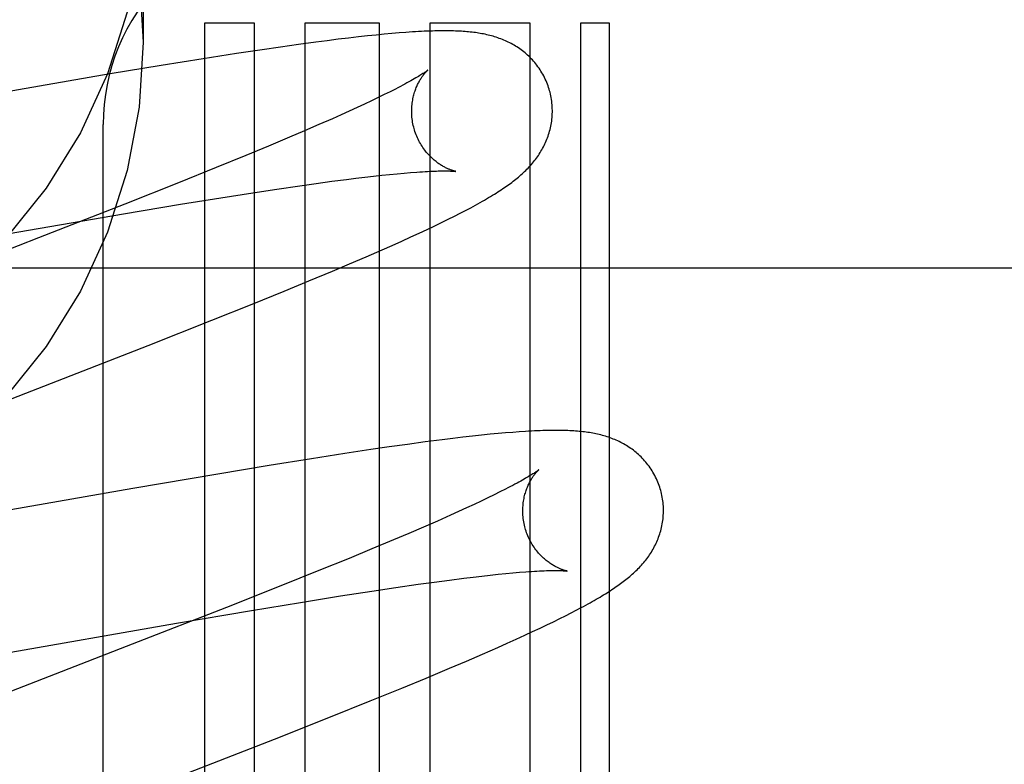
# Model space of a CAD drawing. Header units: inches. Extents: x 0 to 278, y 0 to 180.
# Tile 34 of 76: x 96.016 to 96.156, y 91.778 to 91.884. Entities that reach past the tile are written whole.
import ezdxf

# ---------------------------------------------------------------- set-up
doc = ezdxf.new("R2010")
doc.units = ezdxf.units.IN
doc.header["$LTSCALE"] = 15.310625
doc.header["$MEASUREMENT"] = 0
doc.linetypes.add('HIDDEN', pattern=[0.2, 0.1, -0.1])
doc.layers.add('DEFAULT_2', color=8, linetype='HIDDEN')

msp = doc.modelspace()

# ---------------------------------------------------------------- linework, layer by layer
at = {"layer": 'DEFAULT_2', "color": 8, "linetype": 'HIDDEN'}
for p, q in [((96.0336406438, 91.90313315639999), (96.0336406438, 91.88064115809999)), ((96.0423380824, 91.8833557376), (96.0423380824, 91.6723081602)), ((96.0494804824, 91.8833557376), (96.0423380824, 91.8833557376)), ((96.0494804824, 91.6723081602), (96.0494804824, 91.8833557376)), ((96.05662288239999, 91.8833557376), (96.05662288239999, 91.5775621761)), ((96.0672212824, 91.8833557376), (96.05662288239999, 91.8833557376)), ((96.0672212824, 91.5241179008), (96.0672212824, 91.8833557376)), ((96.07436368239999, 91.8833557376), (96.07436368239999, 91.51449132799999)), ((96.0886484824, 91.8833557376), (96.07436368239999, 91.8833557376)), ((96.0886484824, 91.4992370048), (96.0886484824, 91.8833557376)), ((96.0957908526, 91.8833557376), (96.0957908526, 91.6723081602)), ((96.0999380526, 91.8833557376), (96.0957908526, 91.8833557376)), ((96.0999380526, 91.72990816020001), (96.0999380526, 91.8833557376)), ((96.0689986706, 91.8818737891), (96.06791260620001, 91.8817752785)), ((96.07002108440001, 91.8819592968), (96.0689986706, 91.8818737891)), ((96.07098566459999, 91.8820327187), (96.07002108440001, 91.8819592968)), ((96.05819353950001, 91.88065059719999), (96.055716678, 91.8803159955)), ((96.0598038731, 91.88085983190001), (96.05819353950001, 91.88065059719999)), ((96.0613565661, 91.8810544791), (96.0598038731, 91.88085983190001)), ((96.0628301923, 91.88123195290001), (96.0613565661, 91.8810544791)), ((96.0642191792, 91.88139193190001), (96.0628301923, 91.88123195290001)), ((96.0655269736, 91.8815352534), (96.0642191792, 91.88139193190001)), ((96.06675695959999, 91.88166275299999), (96.0655269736, 91.8815352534)), ((96.06791260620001, 91.8817752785), (96.06675695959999, 91.88166275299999)), ((96.0505329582, 91.8795747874), (96.0468940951, 91.87902817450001)), ((96.0531683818, 91.8799578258), (96.0505329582, 91.8795747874)), ((96.055716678, 91.8803159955), (96.0531683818, 91.8799578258)), ((96.0421540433, 91.87829093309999), (96.0362029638, 91.87733375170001)), ((96.0468940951, 91.87902817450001), (96.0421540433, 91.87829093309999)), ((96.0362029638, 91.87733375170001), (96.0289308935, 91.8761284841)), ((96.0289308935, 91.8761284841), (95.97256351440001, 91.866349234)), ((96.06873143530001, 91.87360037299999), (96.0679089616, 91.8731911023)), ((96.0694933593, 91.8739874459), (96.06873143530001, 91.87360037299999)), ((96.066086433, 91.8723096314), (96.06508827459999, 91.87183894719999)), ((96.0670269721, 91.872760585), (96.066086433, 91.8723096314)), ((96.0679089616, 91.8731911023), (96.0670269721, 91.872760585)), ((96.06292378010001, 91.87084129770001), (96.06175978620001, 91.8703156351)), ((96.06403365, 91.8713492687), (96.06292378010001, 91.87084129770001)), ((96.06508827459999, 91.87183894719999), (96.06403365, 91.8713492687)), ((96.0605428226, 91.8697728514), (96.05862084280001, 91.8689278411)), ((96.06175978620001, 91.8703156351), (96.0605428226, 91.8697728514)), ((96.0279406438, 91.2641518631), (96.0279406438, 91.8689557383)), ((96.05658664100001, 91.86804735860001), (96.0544443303, 91.8671330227)), ((96.05862084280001, 91.8689278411), (96.05658664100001, 91.86804735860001)), ((96.0544443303, 91.8671330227), (96.0514272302, 91.86586400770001)), ((96.0514272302, 91.86586400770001), (96.0482356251, 91.8645411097)), ((96.0482356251, 91.8645411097), (96.0440159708, 91.8628166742)), ((96.0440159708, 91.8628166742), (96.0386416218, 91.8606518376)), ((96.05823138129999, 91.8605703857), (96.060444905, 91.8608708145)), ((96.060444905, 91.8608708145), (96.0625452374, 91.86114392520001)), ((96.0625452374, 91.86114392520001), (96.0638804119, 91.8613104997)), ((96.0638804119, 91.8613104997), (96.0651619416, 91.86146447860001)), ((96.0651619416, 91.86146447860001), (96.0663884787, 91.8616057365)), ((96.0663884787, 91.8616057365), (96.06755891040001, 91.8617342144)), ((96.06755891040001, 91.8617342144), (96.0686720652, 91.8618498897)), ((96.0686720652, 91.8618498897), (96.0697259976, 91.86195271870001)), ((96.0697259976, 91.86195271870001), (96.0707187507, 91.86204273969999)), ((96.0707187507, 91.86204273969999), (96.0716507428, 91.8621202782)), ((96.0386416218, 91.8606518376), (96.03100860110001, 91.8576214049)), ((96.04921776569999, 91.8592483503), (96.052651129, 91.8597676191)), ((96.052651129, 91.8597676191), (96.0559091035, 91.86024340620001)), ((96.0559091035, 91.86024340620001), (96.05823138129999, 91.8605703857)), ((96.0389571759, 91.8576163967), (96.0446952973, 91.8585418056)), ((96.0446952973, 91.8585418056), (96.04921776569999, 91.8592483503)), ((96.03100860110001, 91.8576214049), (96.0187351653, 91.85281836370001)), ((96.03083815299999, 91.8562663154), (96.0389571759, 91.8576163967)), ((96.0786859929, 91.8563306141), (96.07946172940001, 91.8567337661)), ((95.9594517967, 91.8439469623), (96.03083815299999, 91.8562663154)), ((96.0760631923, 91.8550202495), (96.0769916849, 91.8554759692)), ((96.0769916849, 91.8554759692), (96.0778642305, 91.8559120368)), ((96.0778642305, 91.8559120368), (96.0786859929, 91.8563306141)), ((96.0728867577, 91.8535132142), (96.0740160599, 91.85404089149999)), ((96.0740160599, 91.85404089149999), (96.0750732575, 91.85454265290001)), ((96.0750732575, 91.85454265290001), (96.0760631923, 91.8550202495)), ((96.0704007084, 91.85237702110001), (96.0716824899, 91.8529588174)), ((96.0716824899, 91.8529588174), (96.0728867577, 91.8535132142)), ((96.0653301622, 91.8501417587), (96.06759884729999, 91.8511303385)), ((96.06759884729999, 91.8511303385), (96.069039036, 91.85176719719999)), ((96.069039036, 91.85176719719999), (96.0704007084, 91.85237702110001)), ((96.0629843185, 91.8491355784), (96.0653301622, 91.8501417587)), ((95.8781406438, 91.84855577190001), (96.3781406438, 91.84855577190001)), ((96.0605629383, 91.848111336), (96.0629843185, 91.8491355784)), ((96.0572001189, 91.84670892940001), (96.0605629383, 91.848111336)), ((96.05369728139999, 91.8452685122), (96.0572001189, 91.84670892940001)), ((96.04913172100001, 91.8434160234), (96.05369728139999, 91.8452685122)), ((96.0433991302, 91.84112104), (96.04913172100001, 91.8434160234)), ((96.0343429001, 91.83754577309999), (96.0433991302, 91.84112104)), ((96.0150040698, 91.83002457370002), (96.0343429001, 91.83754577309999)), ((96.0790827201, 91.82449481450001), (96.0776384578, 91.8243233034)), ((96.080448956, 91.824649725), (96.0790827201, 91.82449481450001)), ((96.0817375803, 91.824788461), (96.080448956, 91.824649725)), ((96.08294940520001, 91.8249115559), (96.0817375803, 91.824788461)), ((96.08408604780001, 91.8250196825), (96.08294940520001, 91.8249115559)), ((96.0851527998, 91.8251138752), (96.08408604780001, 91.8250196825)), ((96.0861563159, 91.825195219), (96.0851527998, 91.8251138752)), ((96.0871028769, 91.8252646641), (96.0861563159, 91.825195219)), ((96.0686238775, 91.82311861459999), (96.06597694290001, 91.8227323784)), ((96.0712014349, 91.8234825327), (96.0686238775, 91.82311861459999)), ((96.0737131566, 91.82382353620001), (96.0712014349, 91.8234825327)), ((96.076117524, 91.8241350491), (96.0737131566, 91.82382353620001)), ((96.0776384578, 91.8243233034), (96.076117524, 91.8241350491)), ((96.06231624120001, 91.8221806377), (96.0575444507, 91.8214363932)), ((96.06597694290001, 91.8227323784), (96.06231624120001, 91.8221806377)), ((96.0515575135, 91.8204712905), (96.0442442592, 91.8192571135)), ((96.0575444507, 91.8214363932), (96.0515575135, 91.8204712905)), ((96.0442442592, 91.8192571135), (96.0321535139, 91.81719304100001)), ((96.0321535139, 91.81719304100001), (95.9900655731, 91.8098527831)), ((96.0835107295, 91.8163070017), (96.0826191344, 91.8158735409)), ((96.0843445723, 91.8167201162), (96.0835107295, 91.8163070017)), ((96.0851220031, 91.8171132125), (96.0843445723, 91.8167201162)), ((96.0806602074, 91.81494556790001), (96.0795962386, 91.8144530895)), ((96.08166846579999, 91.8154194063), (96.0806602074, 91.81494556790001)), ((96.0826191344, 91.8158735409), (96.08166846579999, 91.8154194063)), ((96.07730540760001, 91.81341460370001), (96.0754489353, 91.81259101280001)), ((96.0784776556, 91.81394259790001), (96.07730540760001, 91.81341460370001)), ((96.0795962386, 91.8144530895), (96.0784776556, 91.81394259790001)), ((96.0754489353, 91.81259101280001), (96.07347862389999, 91.8117312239)), ((96.0713985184, 91.81083689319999), (96.06921273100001, 91.8099095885)), ((96.07347862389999, 91.8117312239), (96.0713985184, 91.81083689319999)), ((96.06921273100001, 91.8099095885), (96.06614141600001, 91.8086245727)), ((96.06614141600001, 91.8086245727), (96.06289985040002, 91.8072870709)), ((96.06289985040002, 91.8072870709), (96.05862353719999, 91.805546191)), ((96.05862353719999, 91.805546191), (96.0531902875, 91.8033644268)), ((96.0817639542, 91.8047674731), (96.0829542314, 91.80490039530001)), ((96.0829542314, 91.80490039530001), (96.0840873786, 91.8050204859)), ((96.0840873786, 91.8050204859), (96.085161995, 91.8051277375)), ((96.085161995, 91.8051277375), (96.0861767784, 91.8052222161)), ((96.0861767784, 91.8052222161), (96.08713070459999, 91.8053040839)), ((96.069526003, 91.8031367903), (96.07272555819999, 91.8035980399)), ((96.07272555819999, 91.8035980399), (96.0750017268, 91.8039136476)), ((96.0750017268, 91.8039136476), (96.0771671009, 91.80420233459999)), ((96.0771671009, 91.80420233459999), (96.0792172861, 91.80446338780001)), ((96.0792172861, 91.80446338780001), (96.0805178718, 91.8046217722)), ((96.0805178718, 91.8046217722), (96.0817639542, 91.8047674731)), ((96.0531902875, 91.8033644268), (96.0454933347, 91.80031572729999)), ((96.0616890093, 91.80194079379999), (96.06614765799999, 91.8026312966)), ((96.06614765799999, 91.8026312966), (96.069526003, 91.8031367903)), ((96.04901287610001, 91.7998756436), (96.05601993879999, 91.8010327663)), ((96.05601993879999, 91.8010327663), (96.0616890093, 91.80194079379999)), ((96.0454933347, 91.80031572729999), (96.0320918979, 91.79508124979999)), ((96.0383792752, 91.7980694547), (96.04901287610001, 91.7998756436)), ((96.0936702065, 91.7991285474), (96.0944540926, 91.7995277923)), ((96.0944540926, 91.7995277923), (96.0951950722, 91.79991246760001)), ((96.0951950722, 91.79991246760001), (96.0958947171, 91.80028306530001)), ((95.9860686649, 91.78897442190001), (96.0383792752, 91.7980694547)), ((96.09103625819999, 91.79783401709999), (96.09196572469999, 91.7982835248)), ((96.09196572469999, 91.7982835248), (96.09284189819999, 91.7987142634)), ((96.09284189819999, 91.7987142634), (96.0936702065, 91.7991285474)), ((96.0878672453, 91.796348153), (96.088993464, 91.7968688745)), ((96.088993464, 91.7968688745), (96.09004760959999, 91.79736331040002)), ((96.09004760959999, 91.79736331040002), (96.09103625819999, 91.79783401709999)), ((96.08403873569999, 91.7946252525), (96.0853891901, 91.7952255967)), ((96.0853891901, 91.7952255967), (96.0866657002, 91.7958001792)), ((96.0866657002, 91.7958001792), (96.0878672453, 91.796348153)), ((96.0320918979, 91.79508124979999), (95.9966493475, 91.78135136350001)), ((96.0818784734, 91.7936788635), (96.08403873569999, 91.7946252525)), ((96.07716910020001, 91.7916636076), (96.07957598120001, 91.79268627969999)), ((96.07957598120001, 91.79268627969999), (96.0818784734, 91.7936788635)), ((96.0738512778, 91.7902745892), (96.07716910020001, 91.7916636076)), ((96.0704048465, 91.78885257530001), (96.0738512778, 91.7902745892)), ((96.0659002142, 91.7870195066), (96.0704048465, 91.78885257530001)), ((96.0602395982, 91.7847479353), (96.0659002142, 91.7870195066)), ((96.0523040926, 91.7816070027), (96.0602395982, 91.7847479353)), ((96.03756832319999, 91.7758570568), (96.0523040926, 91.7816070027))]:
    msp.add_line(p, q, dxfattribs=at)
for points in [[(96.0330575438, 91.88988598), (96.0336406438, 91.88064115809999)], [(96.03137410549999, 91.88490830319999), (96.0285661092, 91.876130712), (96.02470621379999, 91.86774261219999), (96.019828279, 91.8598761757), (96.01402448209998, 91.85263369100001), (96.0073600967, 91.84613557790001), (95.999949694, 91.8404596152), (95.9918861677, 91.8357074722), (95.983299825, 91.8319278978), (95.97430578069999, 91.82919790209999), (95.9650425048, 91.8275343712), (95.9556406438, 91.82698518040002), (95.94623878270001, 91.8275343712), (95.9369755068, 91.82919790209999), (95.9279814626, 91.8319278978), (95.9193951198, 91.8357074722), (95.91133159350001, 91.8404596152), (95.90392119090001, 91.84613557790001), (95.8972568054, 91.85263369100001), (95.89145300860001, 91.8598761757), (95.88657507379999, 91.86774261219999), (95.8827151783, 91.876130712), (95.87990718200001, 91.88490830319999)], [(96.0914103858, 91.8737336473), (96.09134894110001, 91.8739460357), (96.0912713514, 91.87419316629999), (96.0911877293, 91.8744384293), (96.0910981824, 91.8746815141), (96.0910028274, 91.87492213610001), (96.0909017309, 91.8751601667), (96.09079497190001, 91.87539547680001), (96.0906826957, 91.87562782), (96.09056504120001, 91.8758569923), (96.0904421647, 91.87608277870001), (96.0903142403, 91.8763049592), (96.0901814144, 91.8765233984), (96.0900438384, 91.8767379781), (96.0899017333, 91.8769484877), (96.089755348, 91.87715470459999), (96.0896047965, 91.87735661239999), (96.0894502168, 91.8775541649), (96.08929179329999, 91.87774727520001), (96.08912967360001, 91.8779359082), (96.0889641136, 91.87811991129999), (96.08879537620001, 91.8782991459), (96.0886236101, 91.8784736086), (96.08844897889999, 91.8786432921), (96.0882717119, 91.8788081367), (96.0880920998, 91.8789680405), (96.0879101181, 91.879123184), (96.08772587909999, 91.8792736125), (96.0875391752, 91.8794196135), (96.0873497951, 91.8795614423), (96.087157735, 91.87969917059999), (96.0869628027, 91.87983298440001), (96.0867652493, 91.87996275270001), (96.08656514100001, 91.88008847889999), (96.0863628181, 91.8802100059), (96.08615853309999, 91.8803272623), (96.085952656, 91.8804401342), (96.0857456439, 91.88054849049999), (96.08553751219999, 91.8806524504), (96.0853285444, 91.880752), (96.08511833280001, 91.8808474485), (96.0849065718, 91.880939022), (96.0846930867, 91.8810268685), (96.0844775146, 91.8811111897), (96.0842599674, 91.8811919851), (96.0840402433, 91.8812693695), (96.08381882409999, 91.88134322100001), (96.0835960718, 91.8814134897), (96.0833721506, 91.88148020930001), (96.0831473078, 91.8815434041), (96.0829216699, 91.8816031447), (96.0826954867, 91.88165947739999), (96.0824686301, 91.8817125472), (96.08224108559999, 91.881762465), (96.08201271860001, 91.88180936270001), (96.0817834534, 91.8818533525), (96.0815530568, 91.8818945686), (96.0813213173, 91.88193313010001), (96.081088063, 91.881969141), (96.08085316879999, 91.88200269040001), (96.080616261, 91.8820338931), (96.0803771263, 91.88206282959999), (96.08013509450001, 91.8820896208), (96.0798895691, 91.8821143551), (96.0796399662, 91.88213709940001), (96.0793856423, 91.8821579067), (96.0791260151, 91.8821768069), (96.0788603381, 91.8821938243), (96.0785882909, 91.8822089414), (96.07830928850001, 91.8822221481), (96.0780233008, 91.8822334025), (96.0777301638, 91.8822426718), (96.07742973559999, 91.88224992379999), (96.0771219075, 91.8822551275), (96.0768064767, 91.88225825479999), (96.0764833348, 91.88225927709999), (96.0761521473, 91.8822581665), (96.0758126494, 91.882254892), (96.0754645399, 91.88224942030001), (96.07510752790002, 91.88224171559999), (96.07474133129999, 91.88223174), (96.0743656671, 91.8822194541), (96.0739802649, 91.882204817), (96.07358485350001, 91.8821877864), (96.07317917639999, 91.88216831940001), (96.07276302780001, 91.882146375), (96.0723360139, 91.882121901), (96.0718979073, 91.8820948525), (96.07098566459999, 91.8820327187)], [(96.0336406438, 91.88064115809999), (96.0330575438, 91.87139633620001), (96.03137410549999, 91.8624163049), (96.0285661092, 91.8536387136), (96.02470621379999, 91.84525061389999), (96.019828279, 91.8373841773), (96.01402448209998, 91.83014169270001)], [(96.0740910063, 91.8766717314), (96.0740833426, 91.8766654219), (96.0740684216, 91.8766533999), (96.0740456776, 91.8766354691), (96.0740145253, 91.8766114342), (96.0739743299, 91.87658107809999), (96.07392437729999, 91.8765441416), (96.0738641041, 91.8765004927), (96.07379284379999, 91.8764499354), (96.07371011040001, 91.87639241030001), (96.0736153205, 91.87632779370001), (96.0735080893, 91.87625609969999), (96.0733879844, 91.8761773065), (96.0732546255, 91.8760914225), (96.0731076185, 91.87599844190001), (96.072946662, 91.8758984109), (96.07277143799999, 91.8757913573), (96.0725817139, 91.8756773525), (96.07237725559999, 91.8755564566), (96.0721578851, 91.8754287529), (96.07192344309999, 91.8752943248), (96.0716737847, 91.8751532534), (96.0714087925, 91.8750056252), (96.07112836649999, 91.874851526), (96.0708324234, 91.8746910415), (96.07052093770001, 91.8745242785), (96.0701938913, 91.874351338), (96.0698513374, 91.87417234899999), (96.0694933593, 91.8739874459)], [(96.0721413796, 91.86837590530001), (96.0720885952, 91.86857432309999), (96.07203246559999, 91.868808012), (96.0719825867, 91.8690425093), (96.07193900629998, 91.8692773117), (96.0719017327, 91.8695119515), (96.0718707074, 91.86974623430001), (96.07184585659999, 91.8699799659), (96.07182711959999, 91.8702126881), (96.0718144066, 91.8704439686), (96.0718075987, 91.87067355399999), (96.0718065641, 91.87090116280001), (96.0718111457, 91.8711264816), (96.0718211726, 91.87134924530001), (96.0718364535, 91.87156907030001), (96.0718567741, 91.87178556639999), (96.0718819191, 91.87199854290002), (96.0719116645, 91.8722078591), (96.0719457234, 91.8724130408), (96.0719837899, 91.8726136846), (96.072025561, 91.87280951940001), (96.0720707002, 91.87300020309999), (96.07211890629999, 91.8731856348), (96.0721698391, 91.8733656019), (96.0722232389, 91.87354018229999), (96.0722787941, 91.8737092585), (96.072336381, 91.8738732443), (96.07239590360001, 91.8740325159), (96.07245713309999, 91.8741870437), (96.0725199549, 91.8743370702), (96.072583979, 91.8744821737), (96.0726488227, 91.87462202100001), (96.0727142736, 91.874756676), (96.0727800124, 91.8748859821), (96.0728459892, 91.8750103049), (96.072912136, 91.8751299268), (96.0729782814, 91.87524491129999), (96.0730443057, 91.8753553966), (96.0731100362, 91.8754614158), (96.0731753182, 91.87556302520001), (96.0732399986, 91.8756602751), (96.07330391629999, 91.8757531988), (96.07336695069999, 91.8758418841), (96.0734290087, 91.87592645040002), (96.0734898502, 91.87600681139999), (96.07354927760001, 91.87608294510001), (96.0736070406, 91.8761547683), (96.0736628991, 91.8762222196), (96.0737165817, 91.87628520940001), (96.07376779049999, 91.87634362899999), (96.0738163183, 91.87639748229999), (96.0738619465, 91.8764467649), (96.0739043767, 91.8764913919), (96.07394331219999, 91.8765312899), (96.07397847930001, 91.8765664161), (96.07400959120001, 91.87659672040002), (96.0740363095, 91.8766221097), (96.0740582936, 91.8766424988), (96.0740751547, 91.87665776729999), (96.0740864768, 91.87666778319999), (96.0740907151, 91.8766714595)], [(96.07946172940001, 91.8567337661), (96.0798334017, 91.8569300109), (96.0801946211, 91.8571228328), (96.0805456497, 91.8573123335), (96.0808867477, 91.8574986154), (96.0812181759, 91.8576817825), (96.0815402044, 91.85786194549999), (96.08185310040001, 91.8580392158), (96.0821571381, 91.8582137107), (96.0824525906, 91.85838554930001), (96.0827397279, 91.85855485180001), (96.08301883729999, 91.8587217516), (96.0832901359, 91.8588863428), (96.0835538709, 91.8590487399), (96.0838102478, 91.85920903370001), (96.0840594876, 91.85936732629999), (96.08430180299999, 91.8595237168), (96.08453739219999, 91.85967829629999), (96.08476652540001, 91.85983120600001), (96.0849893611, 91.8599825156), (96.0852064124, 91.860132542), (96.08541806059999, 91.86028152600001), (96.08562475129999, 91.8604297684), (96.0858268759, 91.860577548), (96.0860248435, 91.86072517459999), (96.08621902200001, 91.86087294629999), (96.08640978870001, 91.861021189), (96.0865975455, 91.8611702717), (96.0867824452, 91.8613203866), (96.0869647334, 91.8614718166), (96.087144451, 91.8616246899), (96.0873216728, 91.86177917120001), (96.08749650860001, 91.86193546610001), (96.0876690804, 91.8620938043), (96.0878393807, 91.86225430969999), (96.0880074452, 91.8624171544), (96.0881732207, 91.86258243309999), (96.0883367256, 91.8627503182), (96.088497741, 91.86292074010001), (96.0886561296, 91.86309370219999), (96.08881168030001, 91.863269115), (96.0889642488, 91.8634469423), (96.08911354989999, 91.8636269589), (96.0892592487, 91.86380883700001), (96.089401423, 91.8639927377), (96.0895399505, 91.8641785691), (96.08967503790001, 91.8643666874), (96.08980674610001, 91.86455728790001), (96.0899352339, 91.864750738), (96.0900606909, 91.86494750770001), (96.09018290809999, 91.86514748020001), (96.09030183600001, 91.8653507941), (96.0904171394, 91.86555709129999), (96.09052855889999, 91.86576608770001), (96.09063591, 91.86597759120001), (96.0907389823, 91.86619130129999), (96.09083770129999, 91.86640715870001), (96.09093190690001, 91.8666248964), (96.0910216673, 91.8668447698), (96.09110694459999, 91.8670668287), (96.09118779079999, 91.867291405), (96.091264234, 91.86751884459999), (96.0913361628, 91.86774915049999), (96.09140351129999, 91.8679825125), (96.0914660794, 91.8682186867), (96.09152369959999, 91.86845750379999), (96.0915762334, 91.8686988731), (96.0916235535, 91.86894271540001), (96.0916655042, 91.8691887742), (96.0917019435, 91.86943678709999), (96.0917327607, 91.8696866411), (96.0917578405, 91.8699381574), (96.09177708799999, 91.8701912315), (96.0917904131, 91.8704457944), (96.0917977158, 91.870701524), (96.0917989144, 91.8709581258), (96.09179393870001, 91.8712154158), (96.09178273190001, 91.8714731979), (96.0917652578, 91.87173119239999), (96.09174149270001, 91.8719891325), (96.0917114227, 91.8722467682), (96.09167505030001, 91.8725038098), (96.0916323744, 91.87276010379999), (96.0915834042, 91.8730155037), (96.0915281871, 91.8732697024), (96.0914667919, 91.87352237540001), (96.0914103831, 91.8737336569)], [(96.0780899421, 91.8622776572), (96.0780941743, 91.8622770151), (96.07808599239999, 91.8622784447), (96.07807035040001, 91.8622813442), (96.0780474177, 91.86228586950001), (96.0780175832, 91.86229212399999), (96.0779812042, 91.8623002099), (96.0779385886, 91.86231023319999), (96.0778900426, 91.8623222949), (96.0778358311, 91.862336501), (96.0777762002, 91.8623529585), (96.0777114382, 91.8623717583), (96.0776418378, 91.8623929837), (96.07756759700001, 91.86241674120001), (96.077488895, 91.8624431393), (96.0774060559, 91.8624722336), (96.0773193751, 91.8625040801), (96.0772290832, 91.8625387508), (96.0771354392, 91.8625763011), (96.07703861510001, 91.8626168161), (96.07693885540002, 91.8626603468), (96.07683617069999, 91.86270704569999), (96.07673060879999, 91.8627570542), (96.07662229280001, 91.8628104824), (96.0765113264, 91.86286745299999), (96.07639781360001, 91.862928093), (96.0762818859, 91.86299251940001), (96.0761635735, 91.8630609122), (96.07604298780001, 91.86313341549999), (96.0759200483, 91.86321030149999), (96.0757946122, 91.8632919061), (96.075667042, 91.8633782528), (96.0755375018, 91.863469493), (96.0754064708, 91.86356555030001), (96.0752744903, 91.8636662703), (96.0751415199, 91.8637719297), (96.0750077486, 91.8638826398), (96.07487308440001, 91.863998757), (96.07473742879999, 91.8641206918), (96.0746011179, 91.8642484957), (96.07446434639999, 91.8643823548), (96.0743275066, 91.86452226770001), (96.07419090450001, 91.8646683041), (96.0740550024, 91.8648203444), (96.0739201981, 91.8649783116), (96.07378695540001, 91.8651420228), (96.07365575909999, 91.8653112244), (96.0735268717, 91.86548591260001), (96.0734005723, 91.86566603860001), (96.0732772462, 91.86585137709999), (96.07315725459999, 91.8660416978), (96.07304087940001, 91.8662368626), (96.07292841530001, 91.8664366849), (96.0728201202, 91.86664099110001), (96.07271622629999, 91.8668496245), (96.0726170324, 91.867062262), (96.0725228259, 91.8672785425), (96.07243376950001, 91.86749833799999), (96.0723500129, 91.8677215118), (96.0722717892, 91.86794766), (96.07219931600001, 91.8681763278), (96.07214138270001, 91.8683758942)], [(96.0716507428, 91.8621202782), (96.07252364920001, 91.8621857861), (96.07293681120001, 91.8622140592), (96.0733329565, 91.8622393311), (96.0737106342, 91.8622616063), (96.0740682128, 91.8622809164), (96.0744063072, 91.86229744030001), (96.07472456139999, 91.8623113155), (96.0750245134, 91.8623227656), (96.0753071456, 91.8623319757), (96.0755733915, 91.862339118), (96.0758241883, 91.8623443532), (96.0760601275, 91.8623478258), (96.07628201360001, 91.8623496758), (96.0764898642, 91.86235003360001), (96.0766839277, 91.86234903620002), (96.07686432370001, 91.8623468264), (96.0770312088, 91.86234355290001), (96.07718478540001, 91.8623393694), (96.0773252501, 91.862334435), (96.07745283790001, 91.8623289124), (96.0775677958, 91.86232296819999), (96.077670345, 91.86231677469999), (96.0777606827, 91.8623105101), (96.0778392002, 91.8623043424), (96.077906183, 91.8622984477), (96.0779621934, 91.86229297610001), (96.0780076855, 91.8622880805), (96.0780431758, 91.8622839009), (96.07806914, 91.8622805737), (96.0780860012, 91.8622782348), (96.0780899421, 91.8622776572)], [(96.0187351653, 91.85281836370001), (96.00130771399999, 91.84606782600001), (95.98110234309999, 91.8382374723)], [(96.1072011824, 91.8169424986), (96.1071395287, 91.81715558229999), (96.1070616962, 91.8174033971), (96.10697779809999, 91.8176493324), (96.1068879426, 91.8178930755), (96.1067922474, 91.8181343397), (96.10669077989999, 91.81837299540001), (96.10658361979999, 91.8186089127), (96.1064709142, 91.81884184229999), (96.1063528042, 91.81907157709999), (96.1062294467, 91.8192979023), (96.10610101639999, 91.819520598), (96.10596766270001, 91.81973952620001), (96.1058295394, 91.81995456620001), (96.1056868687, 91.82016550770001), (96.1055399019, 91.82037212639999), (96.1053887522, 91.82057440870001), (96.1052335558, 91.8207723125), (96.1050745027, 91.8209657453), (96.1049117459, 91.8211546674), (96.1047455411, 91.8213389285), (96.104576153, 91.8215183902), (96.10440373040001, 91.8216930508), (96.1042284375, 91.8218629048), (96.1040505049, 91.8220278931), (96.1038702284, 91.8221879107), (96.10368757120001, 91.82234315), (96.103502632, 91.8224936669), (96.1033152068, 91.8226397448), (96.1031250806, 91.8227816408), (96.1029322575, 91.82291941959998), (96.1027365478, 91.8230532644), (96.10253821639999, 91.8231830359), (96.1023373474, 91.8233087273), (96.1021342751, 91.8234301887), (96.1019292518, 91.8235473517), (96.1017226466, 91.82366010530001), (96.1015149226, 91.82376831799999), (96.1013060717, 91.82387212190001), (96.1010963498, 91.8239715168), (96.10088536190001, 91.8240668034), (96.1006727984, 91.82415820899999), (96.1004585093, 91.8242458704), (96.1002421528, 91.82432998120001), (96.1000238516, 91.8244105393), (96.09980344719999, 91.82448764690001), (96.09958134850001, 91.8245612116), (96.09935787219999, 91.8246311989), (96.0991331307, 91.8246976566), (96.098907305, 91.82476062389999), (96.0986805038, 91.8248201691), (96.0984529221, 91.82487634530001), (96.0982244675, 91.82492928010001), (96.09799513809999, 91.8249790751), (96.09776481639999, 91.8250258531), (96.09753344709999, 91.825069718), (96.0973008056, 91.8251107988), (96.0970667, 91.8251492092), (96.0968309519, 91.82518505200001), (96.0965934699, 91.8252184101), (96.0963537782, 91.8252494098), (96.0961115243, 91.8252781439), (96.09586615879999, 91.8253047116), (96.0956171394, 91.82532919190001), (96.09536396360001, 91.82535164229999), (96.0951060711, 91.8253721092), (96.09484296, 91.82539061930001), (96.094573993, 91.8254071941), (96.0942988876, 91.8254218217), (96.094017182, 91.8254344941), (96.0937287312, 91.8254451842), (96.0934333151, 91.8254538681), (96.0931307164, 91.82546052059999), (96.09282073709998, 91.82546511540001), (96.09250313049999, 91.82546762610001), (96.09217770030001, 91.82546802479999), (96.0918441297, 91.8254662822), (96.0915021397, 91.82546236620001), (96.0911514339, 91.8254562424), (96.0907917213, 91.82544787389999), (96.09042272, 91.8254372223), (96.0900441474, 91.8254242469), (96.08965573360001, 91.8254089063), (96.0892572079, 91.8253911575), (96.0888483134, 91.825370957), (96.0884288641, 91.8253482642), (96.08799840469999, 91.8253230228), (96.0871028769, 91.8252646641)], [(96.0898825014, 91.8198811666), (96.089876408, 91.8198761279), (96.0898634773, 91.8198656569), (96.089843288, 91.8198496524), (96.0898154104, 91.8198280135), (96.0897793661, 91.8198006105), (96.08973464, 91.81976729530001), (96.0896807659, 91.8197279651), (96.08961718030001, 91.81968245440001), (96.0895435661, 91.8196307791), (96.08945951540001, 91.8195728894), (96.0893647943, 91.81950885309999), (96.0892591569, 91.8194387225), (96.0891423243, 91.8193625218), (96.08901403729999, 91.8192802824), (96.0888740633, 91.819192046), (96.0887221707, 91.8190978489), (96.0885581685, 91.81899774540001), (96.08838188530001, 91.8188917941), (96.08819310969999, 91.81878002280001), (96.08799182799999, 91.818662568), (96.08777732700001, 91.818539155), (96.0875491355, 91.8184096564), (96.08730627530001, 91.81827366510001), (96.0870478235, 91.818130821), (96.0867727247, 91.817980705), (96.0864795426, 91.8178227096), (96.08616804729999, 91.8176568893), (96.08583702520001, 91.81748277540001), (96.08548799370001, 91.8173013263), (96.0851220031, 91.8171132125)], [(96.08793217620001, 91.8115847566), (96.08787952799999, 91.81178263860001), (96.0878235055, 91.8120157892), (96.0877737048, 91.8122497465), (96.0877301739, 91.8124840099), (96.0876929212, 91.81271811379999), (96.08766188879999, 91.8129518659), (96.0876370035, 91.81318507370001), (96.0876182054, 91.8134172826), (96.08760540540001, 91.8136480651), (96.08759848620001, 91.81387716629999), (96.08759731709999, 91.8141043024), (96.0876017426, 91.8143291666), (96.0876115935, 91.81455149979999), (96.0876266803, 91.81477091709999), (96.08764679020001, 91.8149870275), (96.08767171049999, 91.81519964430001), (96.0877012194, 91.81540862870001), (96.08773503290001, 91.81561351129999), (96.08777284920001, 91.8158138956), (96.0878143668, 91.8160095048), (96.08785925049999, 91.81619999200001), (96.0879072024, 91.8163852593), (96.08795788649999, 91.8165650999), (96.0880110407, 91.8167395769), (96.08806635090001, 91.8169085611), (96.0881236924, 91.81707246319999), (96.0881829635, 91.81723164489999), (96.0882439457, 91.8173861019), (96.088306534, 91.8175360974), (96.08837034, 91.8176812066), (96.08843498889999, 91.8178211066), (96.0885002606, 91.8179558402), (96.0885658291, 91.8180852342), (96.08863164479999, 91.818209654), (96.0886976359, 91.8183293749), (96.08876363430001, 91.8184444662), (96.08882952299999, 91.8185550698), (96.0888951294, 91.81866121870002), (96.0889603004, 91.81876297), (96.0890248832, 91.8188603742), (96.08908871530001, 91.818953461), (96.0891516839, 91.81904232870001), (96.0892137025, 91.8191271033), (96.0892745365, 91.8192077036), (96.08933399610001, 91.8192841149), (96.0893918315, 91.8193562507), (96.0894478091, 91.8194240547), (96.0895016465, 91.8194874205), (96.08955303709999, 91.8195462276), (96.0896017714, 91.819600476), (96.0896476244, 91.81965015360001), (96.0896903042, 91.819695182), (96.0897295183, 91.8197354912), (96.0897650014, 91.8197710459), (96.0897964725, 91.81980180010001), (96.08982361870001, 91.8198276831), (96.08984612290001, 91.8198486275), (96.08986362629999, 91.81986453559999), (96.0898757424, 91.8198752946), (96.08988061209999, 91.8198795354)], [(96.0958947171, 91.80028306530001), (96.09622955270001, 91.8004632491), (96.09655467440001, 91.80064011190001), (96.0968702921, 91.80081372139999), (96.09717663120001, 91.80098415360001), (96.09747386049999, 91.80115145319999), (96.0977623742, 91.80131579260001), (96.0980424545, 91.8014772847), (96.09831456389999, 91.80163615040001), (96.0985790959, 91.8017925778), (96.0988364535, 91.8019467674), (96.09908701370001, 91.8020989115), (96.09933116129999, 91.8022492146), (96.09956927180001, 91.8023978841), (96.0998016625, 91.8025450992), (96.10002865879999, 91.8026910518), (96.1002505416, 91.8028359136), (96.1004675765, 91.80297985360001), (96.1006800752, 91.80312308), (96.10088831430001, 91.8032657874), (96.1010926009, 91.8034082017), (96.10129322, 91.80355054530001), (96.10149044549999, 91.8036930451), (96.10168452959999, 91.80383592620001), (96.1018757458, 91.80397944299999), (96.1020643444, 91.8041238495), (96.1022505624, 91.8042694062), (96.1024346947, 91.80441643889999), (96.1026167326, 91.80456504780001), (96.1027967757, 91.8047154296), (96.1029747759, 91.80486766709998), (96.1031507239, 91.8050218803), (96.1033246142, 91.8051781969), (96.10349647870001, 91.80533678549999), (96.10366619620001, 91.8054976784), (96.10383371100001, 91.80566096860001), (96.10399886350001, 91.80582664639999), (96.10416154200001, 91.80599474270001), (96.10432156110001, 91.8061652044), (96.1044787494, 91.80633797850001), (96.1046329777, 91.80651304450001), (96.10478414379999, 91.80669039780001), (96.1049320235, 91.8068698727), (96.10507633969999, 91.80705120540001), (96.1052171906, 91.8072345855), (96.1053544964, 91.80741998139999), (96.105488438, 91.8076077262), (96.10561907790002, 91.8077980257), (96.105746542, 91.8079912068), (96.1058710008, 91.808187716), (96.1059922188, 91.8083873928), (96.10611011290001, 91.8085903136), (96.10622437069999, 91.808796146), (96.10633473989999, 91.809004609), (96.1064410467, 91.80921551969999), (96.1065430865, 91.8094285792), (96.10664080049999, 91.8096437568), (96.10673404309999, 91.80986081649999), (96.1068228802, 91.81008001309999), (96.1069072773, 91.81030140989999), (96.1069872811, 91.8105253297), (96.1070629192, 91.8107521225), (96.1071340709, 91.8109817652), (96.1072006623, 91.8112144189), (96.10726249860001, 91.8114498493), (96.10731941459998, 91.8116878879), (96.10737127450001, 91.8119284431), (96.10741795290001, 91.81217143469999), (96.1074592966, 91.81241660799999), (96.1074951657, 91.8126636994), (96.1075254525, 91.81291260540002), (96.10755004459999, 91.81316315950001), (96.10756884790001, 91.8134152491), (96.1075817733, 91.8136688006), (96.1075887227, 91.8139234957), (96.1075896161, 91.8141790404), (96.10758438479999, 91.81443525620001), (96.1075729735, 91.8146919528), (96.107555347, 91.81494885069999), (96.10753148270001, 91.81520568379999), (96.10750136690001, 91.8154622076), (96.10746500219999, 91.8157181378), (96.10742238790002, 91.8159733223), (96.10737353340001, 91.8162276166), (96.1073184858, 91.81648071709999), (96.10725731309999, 91.8167323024), (96.1072011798, 91.8169425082)], [(96.0938849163, 91.8054858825), (96.09387701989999, 91.8054872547), (96.09386152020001, 91.80549012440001), (96.0938387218, 91.80549461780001), (96.0938090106, 91.80550083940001), (96.09377274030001, 91.8055088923), (96.093730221, 91.8055188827), (96.09368175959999, 91.8055309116), (96.09362762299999, 91.8055450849), (96.0935680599, 91.8055615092), (96.093503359, 91.8055802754), (96.0934338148, 91.8056014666), (96.0933596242, 91.8056251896), (96.09328096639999, 91.8056515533), (96.0931981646, 91.8056806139), (96.0931115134, 91.8057124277), (96.09302124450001, 91.80574706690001), (96.0929276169, 91.805784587), (96.0928308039, 91.8058250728), (96.092731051, 91.80586857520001), (96.0926283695, 91.80591524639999), (96.09252280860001, 91.8059652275), (96.0924144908, 91.80601862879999), (96.0923035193, 91.80607557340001), (96.09218999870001, 91.8061361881), (96.09207406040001, 91.80620059), (96.0919557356, 91.80626895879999), (96.09183513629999, 91.80634143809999), (96.0917121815, 91.8064183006), (96.0915867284, 91.80649988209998), (96.09145913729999, 91.80658620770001), (96.0913295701, 91.8066774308), (96.0911985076, 91.8067734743), (96.0910664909, 91.8068741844), (96.0909334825, 91.8069798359), (96.0907996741, 91.80709053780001), (96.09066497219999, 91.80720664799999), (96.09052927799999, 91.8073285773), (96.09039292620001, 91.8074563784), (96.0902561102, 91.80759023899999), (96.0901192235, 91.8077301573), (96.0899825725, 91.8078762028), (96.0898466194, 91.8080282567), (96.0897117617, 91.808186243), (96.0895784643, 91.8083499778), (96.0894472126, 91.8085192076), (96.08931826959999, 91.8086939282), (96.0891919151, 91.8088740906), (96.0890685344, 91.80905946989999), (96.08894848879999, 91.8092498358), (96.088832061, 91.80944504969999), (96.0887195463, 91.8096449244), (96.0886112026, 91.8098492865), (96.0885072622, 91.81005797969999), (96.08840802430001, 91.81027068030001), (96.0883137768, 91.8104870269), (96.0882246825, 91.81070689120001), (96.08814089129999, 91.81093013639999), (96.0880626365, 91.8111563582), (96.0879901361, 91.8113851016), (96.0879321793, 91.8115847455)], [(96.08713070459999, 91.8053040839), (96.0880227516, 91.8053735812), (96.08844507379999, 91.8054037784), (96.0888512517, 91.8054309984), (96.0892410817, 91.80545529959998), (96.0896143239, 91.8054767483), (96.0899710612, 91.8054954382), (96.0903112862, 91.80551146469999), (96.0906351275, 91.80552493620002), (96.0909427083, 91.8055359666), (96.0912340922, 91.8055446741), (96.0915095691, 91.8055511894), (96.09176865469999, 91.8055556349), (96.0920112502, 91.80555815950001), (96.0922368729, 91.8055589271), (96.0924450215, 91.8055581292), (96.0926362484, 91.805555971), (96.0928106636, 91.80555266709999), (96.0929692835, 91.80554841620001), (96.0931128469, 91.8055434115), (96.0932420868, 91.80553783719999), (96.09335771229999, 91.80553186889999), (96.09346031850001, 91.8055256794), (96.0935504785, 91.80551943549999), (96.0936287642, 91.8055132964), (96.0936957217, 91.8055074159), (96.09375181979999, 91.8055019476), (96.0937975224, 91.80549704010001), (96.0938332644, 91.8054928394), (96.09385946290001, 91.8054894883), (96.0938765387, 91.8054871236), (96.09388370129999, 91.80548606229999)]]:
    msp.add_lwpolyline(points, dxfattribs=at)
msp.add_arc((96.0567341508, 91.86896183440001), 0.0287935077, 89.99215061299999, 180.0121305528, dxfattribs=at)

doc.saveas('drawing.dxf')
